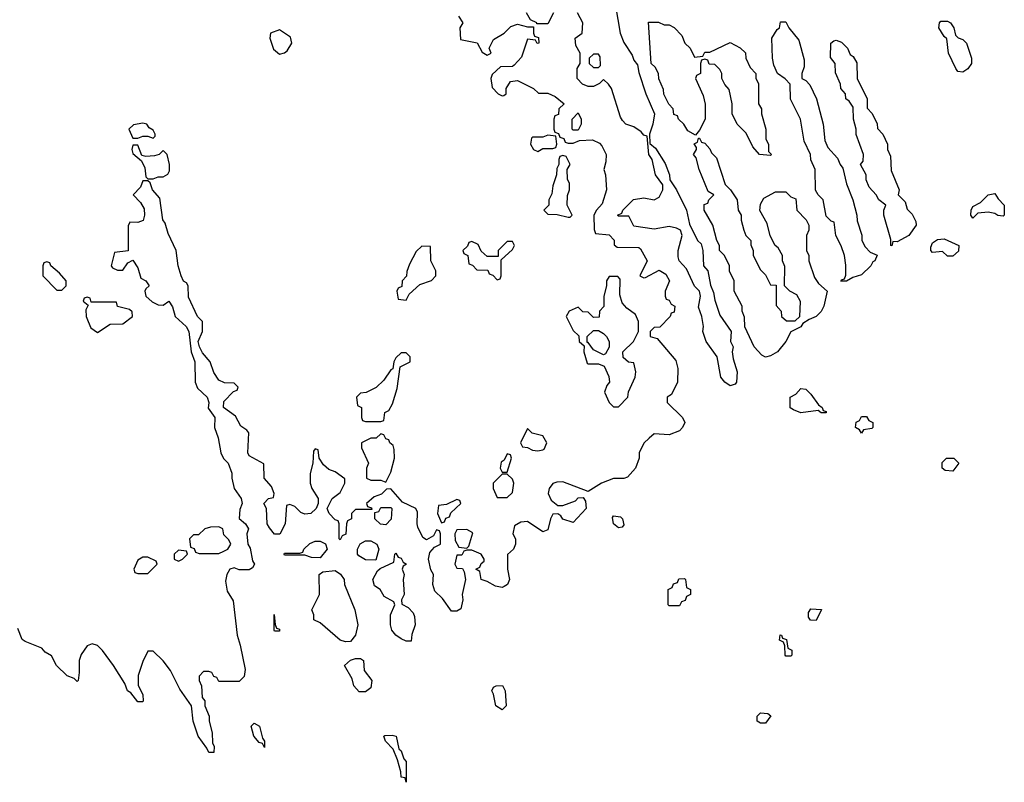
# Model space of a CAD drawing. Header units: inches. Extents: x 2601469 to 2753575, y 449403 to 582909.
# Tile 230 of 256: x 2652503 to 2656394, y 502408 to 505423. Entities that reach past the tile are written whole.
import ezdxf

# ---------------------------------------------------------------- set-up
doc = ezdxf.new("R2010")
doc.units = ezdxf.units.IN
doc.header["$MEASUREMENT"] = 0
doc.layers.add('C6550', color=7, linetype='Continuous')

msp = doc.modelspace()

# ---------------------------------------------------------------- linework, layer by layer
at = {"layer": 'C6550', "color": 4, "elevation": 12}
for points in [[(2654612, 505450), (2654590, 505406), (2654546, 505406), (2654546, 505410), (2654522, 505422), (2654506, 505450)], [(2654857.3, 505477.3), (2654876, 505370), (2654890, 505332), (2654922.8, 505282.8), (2654930, 505262), (2654944.7, 505244.7), (2654950, 505214), (2654978, 505130), (2655011.1, 505051.1), (2655004.7, 505010), (2654992, 504970), (2654992.7, 504932.7), (2655015.3, 504915.3), (2655054.4, 504854.4), (2655071.3, 504810), (2655072, 504790), (2655098, 504750), (2655138, 504670), (2655150, 504614), (2655182, 504550), (2655196, 504536), (2655202, 504510), (2655204.7, 504450), (2655222, 504430), (2655232.7, 504372.7), (2655244.7, 504344.7), (2655250, 504314), (2655270, 504254), (2655314, 504190), (2655312, 504150), (2655322, 504130), (2655318, 504110), (2655322, 504082), (2655338, 504030), (2655336, 503990), (2655330, 503982), (2655310, 503975.3), (2655289.5, 503989.5), (2655274, 504010), (2655259, 504090), (2655216, 504150), (2655202.7, 504190), (2655205.2, 504210), (2655199, 504250), (2655185.6, 504285.6), (2655194, 504330), (2655189.3, 504349.3), (2655169.5, 504369.5), (2655137.5, 504437.5), (2655109.2, 504469.2), (2655104.7, 504484.7), (2655105.2, 504510), (2655120.9, 504570), (2655114, 504590), (2655098.7, 504598.7), (2655070, 504604.7), (2655010, 504594), (2654930, 504606), (2654910, 504646), (2654870, 504646), (2654866, 504650), (2654882, 504658), (2654886, 504670), (2654928.4, 504711.6), (2654970, 504718), (2655010, 504711), (2655030, 504721), (2655045.2, 504750), (2655044, 504770), (2655015.3, 504810), (2655002, 504870), (2654989, 504890), (2654982, 504962), (2654970, 504966), (2654959, 504979), (2654930, 504999), (2654898, 505010), (2654884.7, 505024.7), (2654877.2, 505037.2), (2654842, 505150), (2654830, 505168), (2654810, 505186), (2654794, 505170), (2654770, 505158), (2654750, 505158), (2654727.3, 505167.3), (2654706, 505190), (2654706, 505230), (2654718, 505250), (2654718, 505290), (2654700.4, 505320.4), (2654698, 505350), (2654726, 505370), (2654728.7, 505410), (2654708, 505450)], [(2654236.9, 505436.9), (2654254, 505410), (2654242, 505390), (2654244.7, 505344.7), (2654311.3, 505331.3), (2654330, 505294), (2654350, 505282), (2654366, 505290), (2654358, 505310), (2654375.3, 505344.7), (2654418, 505370), (2654444, 505396), (2654470, 505404.7), (2654510, 505394), (2654534, 505394), (2654534, 505370), (2654538, 505358), (2654552.7, 505352.7), (2654554, 505330), (2654548.4, 505328.4), (2654542, 505342), (2654510, 505346), (2654485.4, 505274.6), (2654456.9, 505243.1), (2654450, 505238), (2654403.6, 505236.4), (2654370, 505206), (2654364.7, 505190), (2654370, 505154), (2654394, 505130), (2654410, 505122), (2654416.4, 505123.6), (2654426, 505130), (2654426, 505150), (2654442, 505178), (2654470, 505182), (2654534, 505150), (2654552.7, 505132.7), (2654590, 505132), (2654619.6, 505119.6), (2654654, 505090), (2654634, 505070), (2654632.7, 505047.3), (2654618, 505042), (2654614, 505030), (2654614, 504990), (2654618, 504978), (2654632.7, 504972.7), (2654638, 504958), (2654652.7, 504952.7), (2654658, 504938), (2654670, 504934), (2654690, 504934), (2654715.3, 504944.7), (2654767.1, 504947.1), (2654794, 504934), (2654804, 504924), (2654821, 504890), (2654819.8, 504860.2), (2654812, 504830), (2654818, 504810), (2654822, 504750), (2654805.4, 504694.6), (2654782, 504670), (2654771.3, 504650), (2654772.7, 504592.7), (2654778, 504578), (2654832.7, 504572.7), (2654851.6, 504551.6), (2654852.7, 504532.7), (2654863.6, 504523.6), (2654950, 504522), (2654956.9, 504516.9), (2654982, 504470), (2654954, 504410), (2654970, 504402), (2654976.4, 504403.6), (2655030, 504432), (2655056.9, 504416.9), (2655071.3, 504390), (2655054, 504350), (2655054, 504330), (2655058, 504318), (2655070, 504314), (2655078, 504298), (2655092, 504290), (2655090, 504266), (2655078, 504262), (2655074, 504250), (2655032.7, 504207.3), (2655010, 504206), (2654994, 504190), (2654994, 504170), (2655022, 504162), (2655096, 504076), (2655103.5, 504043.5), (2655102, 503990), (2655078.5, 503941.5), (2655062, 503930), (2655062, 503910), (2655122, 503850), (2655132, 503830), (2655122, 503810), (2655110, 503798), (2655070, 503782), (2655010, 503786), (2654990, 503768), (2654970, 503748), (2654951.3, 503710), (2654950.9, 503689.1), (2654936, 503650), (2654905.4, 503614.6), (2654890, 503609), (2654850, 503609), (2654802, 503590), (2654750, 503558), (2654650, 503595.3), (2654625.4, 503594.6), (2654610, 503588.7), (2654596, 503570), (2654591, 503550), (2654602.8, 503522.8), (2654630, 503502), (2654650, 503502), (2654699, 503521), (2654710, 503532), (2654730, 503534), (2654739.6, 503519.6), (2654742, 503490), (2654690, 503435.3), (2654650, 503448.7), (2654642, 503462), (2654630, 503468.7), (2654610, 503468), (2654601, 503450), (2654590, 503406), (2654570, 503398), (2654510, 503439), (2654483.6, 503436.4), (2654458, 503422), (2654452, 503390), (2654462, 503370), (2654462, 503350), (2654454, 503330), (2654431.3, 503308.7), (2654430.7, 503250), (2654438, 503210), (2654430.3, 503189.7), (2654418, 503182), (2654410, 503178), (2654382.9, 503182.9), (2654350, 503202), (2654326, 503210), (2654322, 503242), (2654306, 503250), (2654322, 503258), (2654327.3, 503272.7), (2654338, 503282), (2654338, 503290), (2654326, 503310), (2654290, 503326), (2654270, 503326), (2654258, 503322), (2654250, 503306), (2654230, 503306), (2654222, 503270), (2654230, 503254), (2654252.7, 503252.7), (2654259.6, 503239.6), (2654264.7, 503210), (2654251, 503150), (2654254.8, 503130), (2654246, 503094), (2654230, 503084), (2654210, 503084), (2654174.2, 503134.2), (2654144, 503164), (2654135.3, 503190), (2654138, 503230), (2654128.4, 503248.4), (2654119, 503290), (2654124, 503316), (2654142, 503338), (2654166, 503350), (2654166, 503390), (2654162, 503402), (2654150, 503406), (2654138, 503382), (2654110, 503366), (2654096.4, 503376.4), (2654076.5, 503416.5), (2654073.2, 503430), (2654075.3, 503475.3), (2654068, 503490), (2654015.3, 503515.3), (2653970, 503568), (2653952.7, 503567.3), (2653932.7, 503547.3), (2653903.6, 503536.4), (2653874, 503510), (2653878, 503498), (2653892.7, 503492.7), (2653894, 503486), (2653830, 503486), (2653814, 503470), (2653814, 503450), (2653798, 503442), (2653794, 503430), (2653791.6, 503388.4), (2653778, 503382), (2653770, 503366), (2653766, 503370), (2653766, 503430), (2653762, 503442), (2653750, 503446), (2653726, 503470), (2653718, 503490), (2653738, 503530), (2653770, 503554), (2653788, 503590), (2653787.3, 503607.3), (2653750, 503635.3), (2653724.7, 503644.7), (2653703.1, 503663.1), (2653686, 503690), (2653682, 503722), (2653670, 503726), (2653663.6, 503716.4), (2653662, 503670), (2653651.1, 503628.9), (2653651.3, 503590), (2653658, 503570), (2653682, 503530), (2653682, 503510), (2653674, 503490), (2653654, 503470), (2653630, 503468), (2653614.6, 503474.6), (2653590, 503498), (2653570, 503506), (2653558, 503502), (2653552, 503430), (2653531.1, 503388.9), (2653510, 503388.7), (2653490, 503414), (2653480.9, 503430), (2653478, 503490), (2653468, 503510), (2653486, 503530), (2653506, 503534), (2653508, 503550), (2653498, 503578), (2653468.7, 503610), (2653467.3, 503667.3), (2653410, 503698), (2653404, 503710), (2653408, 503790), (2653400.4, 503800.4), (2653376.4, 503816.4), (2653356, 503856), (2653309, 503890), (2653310, 503914), (2653347.3, 503952.7), (2653362, 503958), (2653366, 503970), (2653350, 503986), (2653312.7, 503987.3), (2653290, 503998), (2653270, 504028), (2653255.3, 504070), (2653226, 504106), (2653214, 504130), (2653208, 504150), (2653226, 504190), (2653226, 504230), (2653206, 504250), (2653170, 504326), (2653168.7, 504370), (2653162, 504382), (2653150, 504388.7), (2653141.2, 504410), (2653129.2, 504450), (2653122, 504510), (2653090, 504578), (2653078, 504618), (2653069, 504631), (2653056.5, 504716.5), (2653028, 504750), (2653018, 504778), (2653010, 504786), (2652990, 504786), (2652979.8, 504760.2), (2652952, 504730), (2652979.8, 504699.8), (2652994.4, 504674.4), (2652996.3, 504650), (2652990.5, 504629.5), (2652970, 504621.2), (2652938, 504622), (2652931.6, 504608.4), (2652931.6, 504508.4), (2652878, 504502), (2652864.7, 504450), (2652870, 504442), (2652890, 504432), (2652910, 504432), (2652930, 504462), (2652950, 504472), (2652970, 504442), (2652981.4, 504401.4), (2653002, 504390), (2653014, 504370), (2653001, 504359), (2652998, 504350), (2653001, 504330), (2653026.9, 504306.9), (2653050, 504295.5), (2653070, 504294.8), (2653092, 504310), (2653107.3, 504287.3), (2653117.3, 504250), (2653161, 504210), (2653172, 504190), (2653181, 504110), (2653194.8, 504070), (2653196.3, 503990), (2653206.2, 503966.2), (2653244, 503930), (2653251, 503910), (2653247.5, 503887.5), (2653274, 503850), (2653273.4, 503810), (2653287.7, 503770), (2653297.3, 503710), (2653308.1, 503688.1), (2653326.8, 503670), (2653340.7, 503630), (2653340.7, 503610), (2653350.8, 503570), (2653378.8, 503530), (2653382.8, 503510), (2653373.2, 503486.8), (2653370.7, 503450.7), (2653394.8, 503430), (2653406.8, 503410), (2653401, 503390), (2653404.7, 503350), (2653413.7, 503333.7), (2653423.5, 503283.5), (2653430.7, 503270), (2653423.6, 503256.4), (2653410, 503248), (2653370, 503248), (2653350, 503255.3), (2653334, 503250), (2653322, 503230), (2653316.9, 503203.1), (2653323.5, 503163.5), (2653346, 503126), (2653362, 502990), (2653374.8, 502950), (2653394.4, 502854.4), (2653390, 502826), (2653370, 502806), (2653290, 502806), (2653282, 502822), (2653270, 502826), (2653262, 502842), (2653250, 502846), (2653230, 502846), (2653212.7, 502827.3), (2653212, 502810), (2653222, 502790), (2653223.6, 502743.6), (2653234, 502730), (2653234, 502710), (2653252, 502670), (2653252, 502650), (2653263.6, 502603.6), (2653264.7, 502564.7), (2653271, 502550), (2653270, 502526), (2653250, 502526), (2653243.1, 502543.1), (2653208.7, 502590), (2653188.7, 502650), (2653182, 502710), (2653136.5, 502776.5), (2653099, 502850), (2653070, 502888), (2653030, 502926), (2653010, 502926), (2652990, 502886), (2652971.3, 502830), (2652971.6, 502791.6), (2652990, 502754), (2652991.3, 502730), (2652990, 502726), (2652970, 502726), (2652942, 502762), (2652929.4, 502769.4), (2652918, 502798), (2652873.2, 502870), (2652830, 502928.7), (2652810, 502948.7), (2652790, 502955.3), (2652770, 502948), (2652746.4, 502913.6), (2652738, 502890), (2652738, 502842), (2652734, 502810), (2652730, 502806), (2652718, 502818), (2652690, 502828.7), (2652648.7, 502870), (2652628.4, 502908.4), (2652603.1, 502923.1), (2652590, 502938), (2652524, 502964), (2652512.9, 502972.9), (2652496.2, 503016.2)]]:
    msp.add_lwpolyline(points, dxfattribs=at)
for points in [[(2655050, 505402), (2655070, 505402), (2655090, 505392), (2655119.8, 505359.8), (2655132, 505330), (2655152, 505310), (2655170, 505274), (2655202, 505278), (2655210, 505294), (2655230, 505294), (2655310, 505332), (2655350, 505312), (2655371.1, 505291.1), (2655372, 505270), (2655390, 505234), (2655412, 505210), (2655412, 505190), (2655422, 505170), (2655422, 505090), (2655434, 505070), (2655434, 505050), (2655452, 504990), (2655452, 504950), (2655462, 504930), (2655462, 504902), (2655474, 504890), (2655470, 504886), (2655426, 504890), (2655400.2, 504920.2), (2655373.6, 504973.6), (2655338, 505010), (2655318, 505050), (2655318, 505090), (2655307.3, 505147.3), (2655290, 505166), (2655278, 505190), (2655278, 505210), (2655270, 505226), (2655250, 505246), (2655227.3, 505247.3), (2655222, 505262), (2655210, 505266), (2655198, 505262), (2655194, 505250), (2655194, 505210), (2655178, 505202), (2655174, 505190), (2655203.6, 505123.6), (2655211.6, 505088.4), (2655212, 505030), (2655190, 504986), (2655174, 504966), (2655143.1, 504983.1), (2655128, 505010), (2655106, 505030), (2655102, 505042), (2655088.4, 505048.4), (2655086, 505070), (2655068.4, 505088.4), (2655048.4, 505128.4), (2655047.3, 505147.3), (2655028.4, 505188.4), (2655028, 505210), (2655014.6, 505234.6), (2654998, 505250), (2654987.3, 505412.7), (2655027.3, 505412.7)], [(2655748.4, 504388.4), (2655750, 504394), (2655762, 504398), (2655767.3, 504412.7), (2655768, 504452), (2655762, 504490), (2655748.9, 504528.9), (2655728, 504570), (2655722, 504622), (2655710, 504626), (2655690, 504646), (2655678, 504710), (2655658, 504730), (2655648.4, 504748.4), (2655646, 504830), (2655628.9, 504868.9), (2655628, 504890), (2655603.1, 504943.1), (2655588, 505030), (2655548.9, 505108.9), (2655547.3, 505167.3), (2655528.4, 505188.4), (2655498, 505210), (2655483.1, 505243.1), (2655478, 505270), (2655475.3, 505350), (2655496.4, 505383.6), (2655506, 505390), (2655510, 505414), (2655530, 505414), (2655542, 505390), (2655582, 505342), (2655603.6, 505263.6), (2655603.6, 505236.4), (2655594, 505210), (2655594, 505190), (2655610, 505182), (2655625.4, 505165.4), (2655652, 505110), (2655678, 505010), (2655685.4, 504945.4), (2655696.9, 504916.9), (2655735.3, 504875.3), (2655744.7, 504850), (2655756, 504836), (2655770, 504774), (2655796, 504710), (2655811.3, 504650), (2655812.7, 504627.3), (2655830.9, 504570.9), (2655831.3, 504550), (2655844.5, 504524.5), (2655863.5, 504503.5), (2655891.6, 504491.6), (2655882, 504470), (2655874, 504466), (2655866, 504450), (2655830, 504414), (2655796, 504404), (2655770, 504388.7)], [(2656230, 505215.3), (2656210, 505218), (2656202, 505230), (2656174, 505290), (2656167.3, 505347.3), (2656156.4, 505356.4), (2656135.3, 505390), (2656138, 505410), (2656143.1, 505416.9), (2656170, 505417.3), (2656181, 505410), (2656194.8, 505390), (2656201, 505361), (2656211.1, 505351.1), (2656230, 505344.7), (2656244.7, 505330), (2656264.7, 505270), (2656264.7, 505250), (2656250, 505228.7)], [(2653530, 505382), (2653494, 505370), (2653492, 505350), (2653506.4, 505306.4), (2653530, 505286), (2653550, 505291), (2653560.2, 505299.8), (2653579, 505330), (2653573.2, 505353.2)], [(2655970, 504544), (2655954, 504546), (2655950, 504529), (2655946, 504530), (2655946, 504554), (2655918, 504650), (2655918, 504670), (2655926, 504690), (2655898, 504710), (2655888, 504730), (2655860.2, 504760.2), (2655848, 504790), (2655848, 504810), (2655826, 504850), (2655836.4, 504863.6), (2655838, 504890), (2655809.1, 504969.1), (2655808.7, 504990), (2655798, 505030), (2655796.4, 505076.4), (2655780.4, 505100.4), (2655768, 505110), (2655766, 505130), (2655748, 505150), (2655747.3, 505167.3), (2655727.3, 505212.7), (2655726, 505250), (2655707.3, 505272.7), (2655708, 505330), (2655720.4, 505339.6), (2655730, 505342), (2655750, 505334), (2655774, 505310), (2655784.7, 505284.7), (2655796.9, 505276.9), (2655811.6, 505251.6), (2655812, 505190), (2655852, 505110), (2655852.7, 505072.7), (2655871.6, 505051.6), (2655891.6, 505011.6), (2655892.7, 504992.7), (2655914, 504970), (2655932, 504930), (2655932, 504910), (2655943.6, 504883.6), (2655946.4, 504826.4), (2655978, 504750), (2655974, 504730), (2656002, 504702), (2656010, 504674), (2656030, 504654), (2656044.7, 504624.7), (2656046, 504610), (2656016.3, 504570)], [(2654790, 505286), (2654770, 505286), (2654754, 505270), (2654754, 505250), (2654770, 505234), (2654790, 505234), (2654798, 505242), (2654796.4, 505276.4)], [(2654690, 504986), (2654686, 504990), (2654686, 505030), (2654710, 505054), (2654722, 505030), (2654722, 505010), (2654710, 504986)], [(2652990, 505014), (2652952.7, 505007.3), (2652934, 504990), (2652950, 504954), (2652970, 504954), (2652990, 504962), (2653010, 504962), (2653030, 504954), (2653038, 504962), (2653038, 504970), (2653030, 504986), (2653015.3, 504995.3), (2653006, 505010)], [(2654590, 504966), (2654570, 504958), (2654530, 504958), (2654525.4, 504954.6), (2654522, 504930), (2654534, 504910), (2654550, 504902), (2654570, 504914), (2654610, 504914), (2654622, 504918), (2654626, 504930), (2654622, 504962)], [(2655532.7, 504232.7), (2655567.3, 504232.7), (2655586, 504250), (2655588.4, 504308.4), (2655574.6, 504334.6), (2655546, 504350), (2655526, 504370), (2655527.3, 504447.3), (2655518, 504470), (2655518, 504490), (2655500.4, 504520.4), (2655488, 504530), (2655468.4, 504568.4), (2655456.4, 504616.4), (2655428.4, 504668.4), (2655430, 504694), (2655443.1, 504716.9), (2655490, 504742), (2655530, 504742), (2655550, 504722), (2655570, 504714), (2655574, 504670), (2655611.1, 504631.1), (2655622, 504610), (2655622, 504590), (2655612, 504570), (2655612, 504510), (2655622, 504490), (2655622, 504470), (2655643.6, 504403.6), (2655659.6, 504379.6), (2655694, 504350), (2655680.7, 504290), (2655670.3, 504269.7), (2655650, 504249.4), (2655622.8, 504237.2), (2655598, 504222), (2655590, 504209), (2655551, 504189), (2655530.6, 504150), (2655497.3, 504110), (2655470, 504094), (2655450, 504089.2), (2655436.4, 504096.4), (2655406, 504130), (2655368.4, 504208.4), (2655367.3, 504247.3), (2655358, 504270), (2655358, 504290), (2655326, 504350), (2655326, 504390), (2655308.4, 504428.4), (2655308, 504450), (2655288, 504490), (2655268, 504510), (2655268, 504530), (2655258, 504550), (2655242, 504610), (2655208, 504670), (2655208.4, 504691.6), (2655222, 504698), (2655226, 504710), (2655246, 504730), (2655224, 504744), (2655188.7, 504830), (2655176.4, 504876.4), (2655166, 504890), (2655178, 504910), (2655178, 504918), (2655168.4, 504931.6), (2655182, 504938), (2655186, 504954), (2655190, 504954), (2655198, 504938), (2655210, 504934), (2655230, 504912), (2655236.9, 504896.9), (2655256.3, 504876.3), (2655291.1, 504771.1), (2655312, 504750), (2655338, 504710), (2655342, 504670), (2655354, 504650), (2655354, 504630), (2655364.7, 504590), (2655372, 504570), (2655392, 504550), (2655392.7, 504532.7), (2655402, 504510), (2655402, 504490), (2655430, 504434), (2655450, 504414), (2655470, 504374), (2655492.7, 504372.7), (2655492.7, 504292.7), (2655512, 504270), (2655514, 504250)], [(2652970, 504926), (2652950, 504926), (2652946, 504910), (2652950, 504894), (2652984.7, 504864.7), (2652996.9, 504836.9), (2653002, 504802), (2653010, 504794), (2653030, 504794), (2653050, 504802), (2653070, 504802), (2653088.4, 504811.6), (2653094.6, 504825.4), (2653095.3, 504850), (2653086, 504890), (2653070, 504906), (2653054, 504890), (2653035.3, 504884.7), (2653002, 504882), (2652986, 504886)], [(2654650, 504886), (2654638, 504882), (2654634, 504870), (2654634, 504850), (2654625.4, 504834.6), (2654624.7, 504810), (2654610, 504766), (2654605.4, 504734.6), (2654594, 504710), (2654594, 504690), (2654574, 504670), (2654590, 504654), (2654627.3, 504652.7), (2654670, 504642), (2654678, 504642), (2654686, 504650), (2654666, 504690), (2654667.3, 504727.3), (2654675.3, 504750), (2654675.3, 504775.3), (2654667.3, 504792.7), (2654666, 504830), (2654678, 504850), (2654662, 504882)], [(2656390, 504646), (2656368.4, 504648.4), (2656356.4, 504656.4), (2656330, 504662), (2656290, 504658), (2656270, 504638), (2656262, 504650), (2656262.7, 504670), (2656270, 504684.7), (2656300.2, 504699.8), (2656330, 504730.6), (2656356, 504736), (2656370, 504714), (2656394, 504690), (2656394, 504650)], [(2654450, 504546), (2654430, 504546), (2654394, 504510), (2654394, 504486), (2654350, 504486), (2654327.3, 504507.3), (2654314.6, 504534.6), (2654290, 504546), (2654278, 504542), (2654272.7, 504527.3), (2654254, 504510), (2654258, 504498), (2654274, 504490), (2654278, 504458), (2654292.7, 504452.7), (2654310, 504434), (2654352.7, 504432.7), (2654358, 504418), (2654372.7, 504412.7), (2654390, 504394), (2654402, 504398), (2654406, 504410), (2654406, 504474), (2654450, 504514), (2654458, 504530)], [(2656170, 504488), (2656150, 504506), (2656110, 504502), (2656104, 504510), (2656103.7, 504523.7), (2656110, 504541), (2656130, 504553.4), (2656156, 504556), (2656214, 504530), (2656212.7, 504507.3), (2656190, 504488)], [(2654092.7, 504527.3), (2654070, 504506), (2654043.6, 504456.4), (2654032.7, 504427.3), (2654031.6, 504408.4), (2654014, 504390), (2654012.7, 504367.3), (2653998, 504362), (2653994, 504350), (2653998, 504318), (2654030, 504314), (2654042, 504338), (2654084, 504376), (2654130, 504392), (2654148, 504410), (2654148, 504430), (2654128, 504470), (2654126, 504526)], [(2652610, 504466), (2652598, 504462), (2652594, 504450), (2652594, 504410), (2652650, 504354), (2652670, 504354), (2652686, 504370), (2652686, 504390), (2652660.4, 504420.4), (2652626, 504450), (2652622, 504462)], [(2654867.3, 504407.3), (2654832.7, 504407.3), (2654822, 504390), (2654822, 504370), (2654812, 504330), (2654811.6, 504288.4), (2654794, 504270), (2654792.7, 504247.3), (2654770, 504246), (2654750, 504266), (2654728.4, 504268.4), (2654710, 504286), (2654674, 504270), (2654662, 504250), (2654690, 504194), (2654712.7, 504172.7), (2654714, 504150), (2654734, 504134), (2654732, 504110), (2654745.4, 504065.4), (2654750, 504062), (2654790, 504062), (2654812.7, 504052.7), (2654831.6, 504011.6), (2654834, 503990), (2654823.6, 503976.4), (2654814, 503950), (2654832, 503910), (2654850, 503892), (2654870, 503892), (2654906, 503930), (2654908.4, 503951.6), (2654935.3, 504010), (2654938, 504030), (2654930, 504066), (2654908.4, 504068.4), (2654887.3, 504087.3), (2654886, 504110), (2654928, 504150), (2654948, 504190), (2654948.7, 504230), (2654937.2, 504257.2), (2654902.7, 504282.7), (2654884, 504304), (2654874.6, 504334.6), (2654876.4, 504396.4)], [(2652770, 504326), (2652758, 504322), (2652754, 504310), (2652774, 504294), (2652764.7, 504275.3), (2652766, 504250), (2652773, 504230), (2652784.2, 504204.2), (2652810, 504185.5), (2652860.7, 504219.3), (2652910, 504221), (2652948.7, 504250), (2652948, 504268), (2652936.4, 504276.4), (2652889.1, 504289.1), (2652886, 504306), (2652786, 504306), (2652782, 504322)], [(2654810, 504098), (2654770, 504118), (2654750, 504146), (2654746, 504146), (2654746, 504170), (2654770, 504194), (2654790, 504194), (2654810, 504182), (2654822, 504170), (2654832, 504150), (2654832, 504128), (2654818, 504102)], [(2654030, 504106), (2654010, 504106), (2653990, 504086), (2653982, 504070), (2653978, 504042), (2653970, 504038), (2653942, 503998), (2653911.1, 503968.9), (2653871.6, 503948.4), (2653850, 503946), (2653834, 503930), (2653838, 503898), (2653854, 503890), (2653854, 503850), (2653858, 503838), (2653870, 503834), (2653930, 503834), (2653942, 503838), (2653946, 503870), (2653962, 503878), (2653976.4, 503903.6), (2653994.6, 503965.4), (2654006, 504050), (2654046, 504070), (2654046, 504090)], [(2655670, 503868), (2655658, 503878), (2655590, 503868), (2655560.4, 503880.4), (2655548.4, 503888.4), (2655548, 503930), (2655570, 503942), (2655590, 503964.7), (2655610, 503962), (2655630, 503942), (2655659.6, 503899.6), (2655674, 503890), (2655678, 503878), (2655690, 503874), (2655690, 503868)], [(2655830, 503788), (2655822, 503802), (2655806, 503810), (2655808.4, 503831.6), (2655822, 503838), (2655830, 503854), (2655850, 503854), (2655858, 503838), (2655874, 503830), (2655874, 503810), (2655870, 503806), (2655838, 503802)], [(2653930, 503786), (2653911.6, 503768.4), (2653890, 503768), (2653854, 503750), (2653854, 503730), (2653882, 503670), (2653874, 503650), (2653874, 503610), (2653890, 503602), (2653930, 503602), (2653950, 503594), (2653970, 503634), (2653984, 503690), (2653983.1, 503723.1), (2653979, 503739), (2653966, 503750), (2653962, 503762), (2653950, 503766), (2653942, 503782)], [(2654510, 503806), (2654482, 503750), (2654490, 503734), (2654510, 503732), (2654530, 503721), (2654550, 503718), (2654570, 503722), (2654575.3, 503724.7), (2654586, 503750), (2654570, 503778), (2654528.4, 503788.4)], [(2654430, 503706), (2654418, 503682), (2654406, 503674), (2654402, 503650), (2654410, 503634), (2654430, 503634), (2654446, 503690), (2654442, 503702)], [(2656190, 503638), (2656160.4, 503640.4), (2656148, 503650), (2656148.4, 503671.6), (2656166, 503690), (2656194, 503690), (2656214, 503670)], [(2654430, 503626), (2654410, 503626), (2654374, 503590), (2654374, 503570), (2654390, 503534), (2654430, 503534), (2654450, 503554), (2654455.3, 503590), (2654450, 503606)], [(2654230, 503526), (2654190, 503506), (2654158, 503502), (2654154, 503470), (2654170, 503434), (2654182, 503438), (2654187.3, 503452.7), (2654202, 503458), (2654207.3, 503472.7), (2654246, 503510), (2654242, 503522)], [(2653950, 503426), (2653928.4, 503428.4), (2653906, 503450), (2653906, 503474), (2653922, 503478), (2653930, 503494), (2653970, 503494), (2653974, 503490), (2653971.6, 503448.4)], [(2654870, 503414), (2654849.6, 503429.6), (2654845.1, 503454.9), (2654850, 503461), (2654877.3, 503457.3), (2654884.7, 503450), (2654890, 503426), (2654883.6, 503416.4)], [(2653290, 503418), (2653256.4, 503416.4), (2653234, 503410), (2653210, 503386), (2653190, 503386), (2653174, 503370), (2653178, 503338), (2653192, 503332), (2653198, 503318), (2653212.7, 503312.7), (2653290, 503312), (2653310, 503322), (2653326, 503330), (2653338, 503350), (2653330, 503366), (2653310, 503386), (2653306, 503410)], [(2654270, 503408), (2654230, 503406), (2654222, 503390), (2654223.6, 503363.6), (2654238, 503338), (2654270, 503334), (2654278, 503342), (2654294, 503394)], [(2653690, 503295.3), (2653656.4, 503296.4), (2653630, 503306), (2653550, 503306), (2653548, 503310), (2653550, 503314), (2653610, 503314), (2653622, 503318), (2653626, 503330), (2653650, 503352), (2653670, 503361), (2653690, 503361), (2653711.3, 503351.3), (2653718, 503330)], [(2653910, 503286), (2653870, 503288), (2653843.1, 503303.1), (2653838, 503310), (2653838, 503330), (2653848.9, 503351.1), (2653870, 503362), (2653890, 503362), (2653914, 503350), (2653922, 503330)], [(2653130, 503326), (2653114, 503310), (2653114, 503290), (2653130, 503282), (2653146, 503290), (2653166, 503310), (2653162, 503322)], [(2654030, 502966), (2654010, 502975.3), (2653989.3, 502989.3), (2653974, 503010), (2653968.9, 503031.1), (2653968, 503070), (2653986, 503110), (2653982, 503122), (2653943.1, 503143.1), (2653928, 503170), (2653905.2, 503185.2), (2653898, 503210), (2653916.4, 503243.6), (2653927.3, 503252.7), (2653982, 503278), (2653986, 503310), (2653990, 503314), (2653998, 503298), (2654010, 503294), (2654018, 503278), (2654032, 503270), (2654018, 503262), (2654014, 503250), (2654022, 503230), (2654018, 503210), (2654022, 503150), (2654012, 503130), (2654012.7, 503112.7), (2654038.8, 503098.8), (2654058, 503078), (2654063.5, 503063.5), (2654066, 503030), (2654052.7, 502992.7), (2654050, 502966)], [(2653010, 503298), (2652990, 503298), (2652970, 503286), (2652954, 503250), (2652958, 503238), (2652970, 503234), (2653010, 503234), (2653046, 503270), (2653042, 503282)], [(2653790, 502962.7), (2653769.4, 502969.4), (2653690, 503038), (2653666, 503050), (2653666, 503070), (2653658, 503090), (2653688, 503150), (2653686, 503230), (2653700.4, 503239.6), (2653750, 503244.7), (2653771.3, 503231.3), (2653784.7, 503210), (2653786.8, 503190), (2653827.3, 503090), (2653838.8, 503030), (2653830.6, 502989.4), (2653810, 502965.2)], [(2655070, 503106), (2655066, 503110), (2655066, 503170), (2655082, 503178), (2655087.3, 503192.7), (2655102, 503198), (2655107.3, 503212.7), (2655130, 503214), (2655134, 503210), (2655138, 503178), (2655154, 503170), (2655154, 503150), (2655138, 503142), (2655132.7, 503127.3), (2655118, 503122), (2655110, 503106)], [(2653510, 503006), (2653508, 503010), (2653508, 503072), (2653512, 503032), (2653518, 503018), (2653530, 503014), (2653530, 503006)], [(2655650, 503048), (2655628.4, 503048.4), (2655620.4, 503060.4), (2655620.4, 503079.6), (2655630, 503094), (2655671.6, 503091.6)], [(2655530, 502906), (2655528, 502910), (2655527.3, 502947.3), (2655522, 502962), (2655506, 502970), (2655508.4, 502991.6), (2655514, 502990), (2655518, 502978), (2655532.7, 502972.7), (2655538, 502938), (2655554, 502930), (2655554, 502910), (2655550, 502906)], [(2653845.1, 502765.1), (2653824, 502790), (2653817.2, 502817.2), (2653786, 502870), (2653810, 502891.3), (2653830, 502898), (2653850, 502898), (2653862, 502890), (2653864.7, 502850), (2653894.8, 502810), (2653890, 502782), (2653870, 502765.2)], [(2654410, 502694), (2654385.2, 502710), (2654376, 502756), (2654369, 502770), (2654375.3, 502784.7), (2654386, 502790), (2654410.7, 502790.7), (2654421, 502770), (2654426, 502710)], [(2655430, 502642), (2655418, 502650), (2655418, 502670), (2655430, 502682), (2655459.6, 502679.6), (2655471.3, 502671.3), (2655450, 502642)], [(2653470, 502546), (2653462, 502562), (2653450, 502566), (2653428.7, 502590), (2653418, 502630), (2653430, 502642), (2653450.8, 502630), (2653462, 502582), (2653471, 502570)], [(2654030, 502408), (2654026, 502426), (2654010, 502428), (2654009, 502450), (2653996.4, 502496.4), (2653979, 502539), (2653948, 502570), (2653942, 502590), (2653946.6, 502593.4), (2653974.8, 502594.8), (2653991.3, 502590), (2654001, 502541), (2654010, 502532), (2654021, 502501), (2654030.8, 502490)]]:
    msp.add_lwpolyline(points, close=True, dxfattribs=at)

doc.saveas('drawing.dxf')
